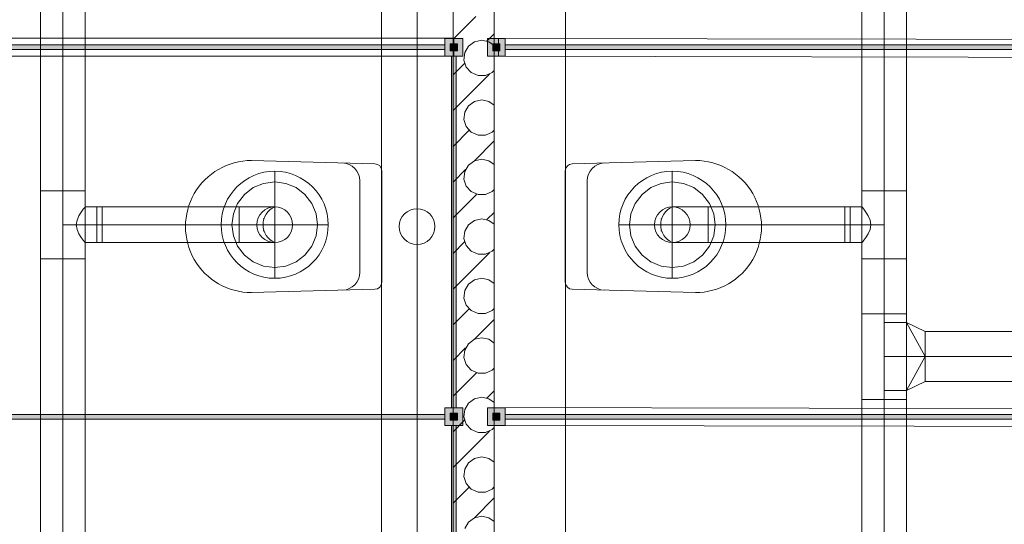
# Model space of a CAD drawing. Header units: metres. Extents: x -80 to 1923, y -189 to 69.
# Tile 143 of 256: x 950.19 to 952.95, y 22.08 to 23.49. Entities that reach past the tile are written whole.
import ezdxf

# ---------------------------------------------------------------- set-up
doc = ezdxf.new("R2010")
doc.units = ezdxf.units.M
doc.header["$MEASUREMENT"] = 0
doc.linetypes.add('STRICHPUNKT2', pattern=[12.7, 6.35, -3.175, 0, -3.175])
for name, color, linetype in [('70 Entwässerung_Schmutzwasser', 7, 'Continuous'), ('70 Lüftung', 7, 'Continuous'), ('Neubau_00 Schraffuren', 7, 'Continuous'), ('Neubau_10 Wand innen', 7, 'Continuous'), ('Neubau_50 Möblierung', 7, 'Continuous'), ('Neubau_50 Sanitäreinrichtung', 7, 'Continuous')]:
    doc.layers.add(name, color=color, linetype=linetype)

# ---------------------------------------------------------------- blocks, each defined once
blk = doc.blocks.new('WC-Trennwand - freistehend - GSDE[8]_1', base_point=(949.6556, 20.3089))
at = {"layer": 'Neubau_50 Möblierung', "linetype": 'Continuous', "lineweight": 0, "true_color": 0xffffff}
for points in [[(951.3836, 23.3889), (951.4336, 23.3889), (951.4336, 23.4389), (951.3836, 23.4389)], [(949.6806, 23.4204), (949.6806, 23.4074), (951.3836, 23.4074), (951.3836, 23.4204)], [(951.3986, 23.4039), (951.4186, 23.4039), (951.4186, 23.4239), (951.3986, 23.4239)], [(951.4151, 22.4039), (951.4151, 23.3889), (951.4021, 23.3889), (951.4021, 22.4039)], [(949.6821, 22.3854), (949.6821, 22.3724), (951.3836, 22.3724), (951.3836, 22.3854)], [(951.3836, 22.3539), (951.4336, 22.3539), (951.4336, 22.4039), (951.3836, 22.4039)], [(951.3986, 22.3689), (951.4186, 22.3689), (951.4186, 22.3889), (951.3986, 22.3889)], [(951.4151, 21.3689), (951.4151, 22.3539), (951.4021, 22.3539), (951.4021, 21.3689)]]:
    blk.add_hatch(color=7, dxfattribs=at).paths.add_polyline_path(points)
at = {"layer": 'Neubau_50 Möblierung', "color": 8, "linetype": 'Continuous', "lineweight": 18, "flags": 128}
for points in [[(951.3836, 23.3889), (951.3836, 23.4389), (951.4336, 23.4389), (951.4336, 23.3889)], [(949.6806, 23.4204), (951.3836, 23.4204), (951.3836, 23.4074), (949.6806, 23.4074)], [(951.3986, 23.4039), (951.3986, 23.4239), (951.4186, 23.4239), (951.4186, 23.4039)], [(951.4151, 22.4039), (951.4151, 23.3889), (951.4021, 23.3889), (951.4021, 22.4039)], [(949.6821, 22.3854), (951.3836, 22.3854), (951.3836, 22.3724), (949.6821, 22.3724)], [(951.3836, 22.3539), (951.3836, 22.4039), (951.4336, 22.4039), (951.4336, 22.3539)], [(951.3986, 22.3689), (951.3986, 22.3889), (951.4186, 22.3889), (951.4186, 22.3689)], [(951.4151, 21.3689), (951.4151, 22.3539), (951.4021, 22.3539), (951.4021, 21.3689)]]:
    blk.add_lwpolyline(points, close=True, dxfattribs=at)
blk = doc.blocks.new('Wand WC 27')
at = {"layer": 'Neubau_50 Sanitäreinrichtung', "color": 7, "linetype": 'Continuous', "lineweight": 13}
blk.add_line((-0.1281, -0.0612), (0.1281, -0.0612), dxfattribs=at)
at = {"layer": 'Neubau_50 Sanitäreinrichtung', "color": 7, "linetype": 'Continuous', "lineweight": 13, "flags": 128}
blk.add_lwpolyline([(0.185, -0.365), (0.1757, -0.0196, 0.406228), (0.1559, 0), (-0.1559, 0, 0.406228), (-0.1757, -0.0196), (-0.185, -0.365, 1)], format="xyb", close=True, dxfattribs=at)
at = {"layer": 'Neubau_50 Sanitäreinrichtung', "color": 7, "linetype": 'Continuous', "lineweight": 13}
for centre, start, end in [((-0.1281, -0.1112), 89.9987, 178.4527), ((0.1281, -0.1112), 1.5473, 90.0013)]:
    blk.add_arc(centre, 0.05, start, end, dxfattribs=at)
blk = doc.blocks.new('*X704', base_point=(929.77, 0))
at = {"layer": 'Neubau_10 Wand innen', "color": 8, "linetype": 'Continuous', "lineweight": 9}
for p, q in [((951.4063, 23.4363), (951.47, 23.5)), ((951.4663, 23.429), (951.4495, 23.4168)), ((951.4867, 23.4333), (951.4663, 23.429)), ((951.507, 23.429), (951.4867, 23.4333)), ((951.5012, 23.4312), (951.5213, 23.4513)), ((951.5213, 23.4187), (951.507, 23.429)), ((951.4495, 23.4168), (951.4391, 23.3988)), ((951.4391, 23.3988), (951.4369, 23.3781)), ((951.4369, 23.3781), (951.4434, 23.3583)), ((951.4063, 23.3363), (951.4388, 23.3688)), ((951.4434, 23.3583), (951.4573, 23.3429)), ((951.5161, 23.3429), (951.5213, 23.3487)), ((951.4063, 23.2363), (951.5082, 23.3382)), ((951.4573, 23.3429), (951.4763, 23.3344)), ((951.4763, 23.3344), (951.4971, 23.3344)), ((951.4971, 23.3344), (951.5161, 23.3429)), ((951.4663, 23.2623), (951.4495, 23.2501)), ((951.4867, 23.2667), (951.4663, 23.2623)), ((951.507, 23.2623), (951.4867, 23.2667)), ((951.5213, 23.252), (951.507, 23.2623)), ((951.4495, 23.2501), (951.4391, 23.2321)), ((951.4391, 23.2321), (951.4369, 23.2114)), ((951.4369, 23.2114), (951.4434, 23.1917)), ((951.4063, 23.1363), (951.4513, 23.1813)), ((951.4434, 23.1917), (951.4573, 23.1762)), ((951.5161, 23.1762), (951.5213, 23.182)), ((951.4573, 23.1762), (951.4763, 23.1678)), ((951.4651, 23.0951), (951.5213, 23.1513)), ((951.4763, 23.1678), (951.4971, 23.1678)), ((951.4971, 23.1678), (951.5161, 23.1762)), ((951.4867, 23.1), (951.4663, 23.0957)), ((951.507, 23.0957), (951.4867, 23.1)), ((951.4063, 23.0363), (951.4416, 23.0715)), ((951.4495, 23.0835), (951.4391, 23.0655)), ((951.4663, 23.0957), (951.4495, 23.0835)), ((951.5213, 23.0853), (951.507, 23.0957)), ((951.4391, 23.0655), (951.4369, 23.0448)), ((951.4369, 23.0448), (951.4434, 23.025)), ((951.4434, 23.025), (951.4573, 23.0095)), ((951.5161, 23.0095), (951.5213, 23.0153)), ((951.4063, 22.9363), (951.47, 23)), ((951.4573, 23.0095), (951.4763, 23.0011)), ((951.47, 23), (951.4722, 23.0022)), ((951.4763, 23.0011), (951.4971, 23.0011)), ((951.4971, 23.0011), (951.5161, 23.0095)), ((951.4867, 22.9333), (951.4663, 22.929)), ((951.507, 22.929), (951.4867, 22.9333)), ((951.5012, 22.9312), (951.5213, 22.9513)), ((951.4495, 22.9168), (951.4391, 22.8988)), ((951.4663, 22.929), (951.4495, 22.9168)), ((951.5213, 22.9187), (951.507, 22.929)), ((951.4391, 22.8988), (951.4369, 22.8781)), ((951.4369, 22.8781), (951.4434, 22.8583)), ((951.4063, 22.8363), (951.4388, 22.8688)), ((951.4434, 22.8583), (951.4573, 22.8429)), ((951.5161, 22.8429), (951.5213, 22.8487)), ((951.4063, 22.7363), (951.5082, 22.8382)), ((951.4573, 22.8429), (951.4763, 22.8344)), ((951.4763, 22.8344), (951.4971, 22.8344)), ((951.4971, 22.8344), (951.5161, 22.8429)), ((951.4867, 22.7667), (951.4663, 22.7623)), ((951.507, 22.7623), (951.4867, 22.7667)), ((951.4495, 22.7501), (951.4391, 22.7321)), ((951.4663, 22.7623), (951.4495, 22.7501)), ((951.5213, 22.752), (951.507, 22.7623)), ((951.4391, 22.7321), (951.4369, 22.7114)), ((951.4369, 22.7114), (951.4434, 22.6917)), ((951.4434, 22.6917), (951.4573, 22.6762)), ((951.5161, 22.6762), (951.5213, 22.682)), ((951.4063, 22.6363), (951.4513, 22.6813)), ((951.4573, 22.6762), (951.4763, 22.6678)), ((951.4763, 22.6678), (951.4971, 22.6678)), ((951.4971, 22.6678), (951.5161, 22.6762)), ((951.4651, 22.5951), (951.5213, 22.6513)), ((951.4867, 22.6), (951.4663, 22.5957)), ((951.507, 22.5957), (951.4867, 22.6)), ((951.4495, 22.5835), (951.4391, 22.5655)), ((951.4663, 22.5957), (951.4495, 22.5835)), ((951.5213, 22.5853), (951.507, 22.5957)), ((951.4063, 22.5363), (951.4416, 22.5715)), ((951.4391, 22.5655), (951.4369, 22.5448)), ((951.4369, 22.5448), (951.4434, 22.525)), ((951.4434, 22.525), (951.4573, 22.5095)), ((951.4063, 22.4363), (951.47, 22.5)), ((951.4573, 22.5095), (951.4763, 22.5011)), ((951.47, 22.5), (951.4722, 22.5022)), ((951.4763, 22.5011), (951.4971, 22.5011)), ((951.4971, 22.5011), (951.5161, 22.5095)), ((951.5161, 22.5095), (951.5213, 22.5153)), ((951.5012, 22.4312), (951.5213, 22.4513)), ((951.4495, 22.4168), (951.4391, 22.3988)), ((951.4663, 22.429), (951.4495, 22.4168)), ((951.4867, 22.4333), (951.4663, 22.429)), ((951.507, 22.429), (951.4867, 22.4333)), ((951.5213, 22.4187), (951.507, 22.429)), ((951.4391, 22.3988), (951.4369, 22.3781)), ((951.4063, 22.3363), (951.4388, 22.3688)), ((951.4369, 22.3781), (951.4434, 22.3583)), ((951.4434, 22.3583), (951.4573, 22.3429)), ((951.4063, 22.2363), (951.5082, 22.3382)), ((951.4573, 22.3429), (951.4763, 22.3344)), ((951.4763, 22.3344), (951.4971, 22.3344)), ((951.4971, 22.3344), (951.5161, 22.3429)), ((951.5161, 22.3429), (951.5213, 22.3487)), ((951.4495, 22.2501), (951.4391, 22.2321)), ((951.4663, 22.2623), (951.4495, 22.2501)), ((951.4867, 22.2667), (951.4663, 22.2623)), ((951.507, 22.2623), (951.4867, 22.2667)), ((951.5213, 22.252), (951.507, 22.2623)), ((951.4391, 22.2321), (951.4369, 22.2114)), ((951.4369, 22.2114), (951.4434, 22.1917)), ((951.4434, 22.1917), (951.4573, 22.1762)), ((951.4063, 22.1363), (951.4513, 22.1813)), ((951.4573, 22.1762), (951.4763, 22.1678)), ((951.4763, 22.1678), (951.4971, 22.1678)), ((951.4971, 22.1678), (951.5161, 22.1762)), ((951.5161, 22.1762), (951.5213, 22.182)), ((951.4651, 22.0951), (951.5213, 22.1513)), ((951.4495, 22.0835), (951.4391, 22.0655)), ((951.4663, 22.0957), (951.4495, 22.0835)), ((951.4867, 22.1), (951.4663, 22.0957)), ((951.507, 22.0957), (951.4867, 22.1)), ((951.5213, 22.0853), (951.507, 22.0957))]:
    blk.add_line(p, q, dxfattribs=at)
blk = doc.blocks.new('WC-Trennwand - Nische - GSDE[280]_1', base_point=(953.2806, 20.3089))
at = {"layer": 'Neubau_50 Möblierung', "linetype": 'Continuous', "lineweight": 0, "true_color": 0xffffff}
for points in [[(951.5526, 23.3889), (951.5526, 23.4389), (951.5026, 23.4389), (951.5026, 23.3889)], [(951.5376, 23.4039), (951.5376, 23.4239), (951.5176, 23.4239), (951.5176, 23.4039)], [(953.2541, 23.4204), (951.5526, 23.4204), (951.5526, 23.4074), (953.2541, 23.4074)], [(951.5526, 22.3539), (951.5526, 22.4039), (951.5026, 22.4039), (951.5026, 22.3539)], [(951.5376, 22.3689), (951.5376, 22.3889), (951.5176, 22.3889), (951.5176, 22.3689)], [(953.2541, 22.3854), (951.5526, 22.3854), (951.5526, 22.3724), (953.2541, 22.3724)]]:
    blk.add_hatch(color=7, dxfattribs=at).paths.add_polyline_path(points)
at = {"layer": 'Neubau_50 Möblierung', "color": 8, "linetype": 'Continuous', "lineweight": 18, "flags": 128}
for points in [[(951.5526, 23.3889), (951.5526, 23.4389), (951.5026, 23.4389), (951.5026, 23.3889)], [(951.5376, 23.4039), (951.5376, 23.4239), (951.5176, 23.4239), (951.5176, 23.4039)], [(953.2541, 23.4204), (951.5526, 23.4204), (951.5526, 23.4074), (953.2541, 23.4074)], [(951.5526, 22.3539), (951.5526, 22.4039), (951.5026, 22.4039), (951.5026, 22.3539)], [(951.5376, 22.3689), (951.5376, 22.3889), (951.5176, 22.3889), (951.5176, 22.3689)], [(953.2541, 22.3854), (951.5526, 22.3854), (951.5526, 22.3724), (953.2541, 22.3724)]]:
    blk.add_lwpolyline(points, close=True, dxfattribs=at)

msp = doc.modelspace()

# ---------------------------------------------------------------- linework, layer by layer
at = {"layer": '70 Entwässerung_Schmutzwasser', "color": 34, "linetype": 'Continuous', "lineweight": 18, "true_color": 0xa85100}
msp.add_line((951.3055, 20.8006), (951.3055, 24.3227), dxfattribs=at)
msp.add_circle((951.3055, 22.9116), 0.05, dxfattribs=at)
at = {"layer": '70 Lüftung', "color": 2, "linetype": 'Continuous', "lineweight": 18}
for p, q in [((950.2504, 23.6745), (950.2504, 23.0116)), ((950.3754, 23.0116), (950.3754, 23.6745)), ((952.5521, 23.6745), (952.5521, 23.0116)), ((952.6771, 23.0116), (952.6771, 23.6745)), ((950.2504, 23.0116), (950.2504, 22.8216)), ((950.287, 23.0116), (950.2504, 23.0116)), ((950.287, 23.0116), (950.2504, 23.0116)), ((950.3388, 23.0116), (950.287, 23.0116)), ((950.3388, 23.0116), (950.287, 23.0116)), ((950.3754, 23.0116), (950.3388, 23.0116)), ((950.3754, 23.0116), (950.3388, 23.0116)), ((950.3754, 22.8216), (950.3754, 23.0116)), ((952.5521, 23.0116), (952.5521, 22.8216)), ((952.5887, 23.0116), (952.5521, 23.0116)), ((952.5887, 23.0116), (952.5521, 23.0116)), ((952.6405, 23.0116), (952.5887, 23.0116)), ((952.6405, 23.0116), (952.5887, 23.0116)), ((952.6771, 23.0116), (952.6405, 23.0116)), ((952.6771, 23.0116), (952.6405, 23.0116)), ((952.6771, 22.8216), (952.6771, 23.0116)), ((950.3644, 22.952), (950.3702, 22.9599)), ((950.3702, 22.9599), (950.374, 22.9649)), ((950.374, 22.9649), (950.3754, 22.9666)), ((950.3754, 22.9666), (950.4229, 22.9666)), ((950.8066, 22.9666), (950.4079, 22.9666)), ((950.4079, 22.9666), (950.4079, 22.9373)), ((950.4229, 22.9649), (950.4229, 22.9666)), ((950.4229, 22.9599), (950.4229, 22.9649)), ((950.4229, 22.952), (950.4229, 22.9599)), ((950.8066, 22.8666), (950.8066, 22.9666)), ((950.8066, 22.9666), (950.8325, 22.9666)), ((950.8066, 22.9666), (950.8066, 22.9373)), ((950.8325, 22.9666), (950.8566, 22.9666)), ((950.8566, 22.9666), (950.8773, 22.9666)), ((950.8773, 22.9666), (950.8932, 22.9666)), ((950.8932, 22.9666), (950.9032, 22.9666)), ((950.9032, 22.9666), (950.9066, 22.9666)), ((952.0243, 22.9666), (952.0209, 22.9666)), ((952.0343, 22.9666), (952.0243, 22.9666)), ((952.0502, 22.9666), (952.0343, 22.9666)), ((952.0709, 22.9666), (952.0502, 22.9666)), ((952.095, 22.9666), (952.0709, 22.9666)), ((952.1209, 22.9666), (952.095, 22.9666)), ((952.1209, 22.8666), (952.1209, 22.9666)), ((952.5196, 22.9666), (952.1209, 22.9666)), ((952.1209, 22.9373), (952.1209, 22.9666)), ((952.5046, 22.9649), (952.5046, 22.9666)), ((952.5046, 22.9666), (952.5521, 22.9666)), ((952.5046, 22.9599), (952.5046, 22.9649)), ((952.5046, 22.952), (952.5046, 22.9599)), ((952.5196, 22.9373), (952.5196, 22.9666)), ((952.5535, 22.9649), (952.5521, 22.9666)), ((952.5573, 22.9599), (952.5535, 22.9649)), ((952.5631, 22.952), (952.5573, 22.9599)), ((950.3526, 22.9296), (950.358, 22.9416)), ((950.358, 22.9416), (950.3644, 22.952)), ((950.4079, 22.9373), (950.4079, 22.8959)), ((950.4229, 22.9416), (950.4229, 22.952)), ((950.4229, 22.9296), (950.4229, 22.9416)), ((950.8066, 22.9373), (950.8066, 22.8959)), ((950.8745, 22.9333), (950.8767, 22.9333)), ((951.9888, 22.9333), (951.991, 22.9333)), ((952.1209, 22.8959), (952.1209, 22.9373)), ((952.5046, 22.9416), (952.5046, 22.952)), ((952.5046, 22.9296), (952.5046, 22.9416)), ((952.5196, 22.8959), (952.5196, 22.9373)), ((952.5696, 22.9416), (952.5631, 22.952)), ((952.575, 22.9296), (952.5696, 22.9416)), ((950.3504, 22.9166), (950.3526, 22.9296)), ((950.3526, 22.9037), (950.3504, 22.9166)), ((950.358, 22.8916), (950.3526, 22.9037)), ((950.4229, 22.9166), (950.4229, 22.9296)), ((950.4229, 22.9037), (950.4229, 22.9166)), ((950.4229, 22.8916), (950.4229, 22.9037)), ((952.5046, 22.9166), (952.5046, 22.9296)), ((952.5046, 22.9037), (952.5046, 22.9166)), ((952.5046, 22.8916), (952.5046, 22.9037)), ((952.5696, 22.8916), (952.575, 22.9037)), ((952.5771, 22.9166), (952.575, 22.9296)), ((952.575, 22.9037), (952.5771, 22.9166)), ((950.3644, 22.8813), (950.358, 22.8916)), ((950.3702, 22.8733), (950.3644, 22.8813)), ((950.4079, 22.8959), (950.4079, 22.8666)), ((950.4229, 22.8813), (950.4229, 22.8916)), ((950.4229, 22.8733), (950.4229, 22.8813)), ((950.8066, 22.8959), (950.8066, 22.8666)), ((950.8745, 22.9), (950.8767, 22.9)), ((951.9888, 22.9), (951.991, 22.9)), ((952.1209, 22.8666), (952.1209, 22.8959)), ((952.5046, 22.8813), (952.5046, 22.8916)), ((952.5046, 22.8733), (952.5046, 22.8813)), ((952.5196, 22.8666), (952.5196, 22.8959)), ((952.5573, 22.8733), (952.5631, 22.8813)), ((952.5631, 22.8813), (952.5696, 22.8916)), ((950.374, 22.8683), (950.3702, 22.8733)), ((950.3754, 22.8666), (950.374, 22.8683)), ((950.3754, 22.8666), (950.4229, 22.8666)), ((950.4079, 22.8666), (950.8066, 22.8666)), ((950.4229, 22.8683), (950.4229, 22.8733)), ((950.4229, 22.8666), (950.4229, 22.8683)), ((950.8066, 22.8666), (950.8325, 22.8666)), ((950.8325, 22.8666), (950.8566, 22.8666)), ((950.8566, 22.8666), (950.8773, 22.8666)), ((950.8773, 22.8666), (950.8932, 22.8666)), ((950.8932, 22.8666), (950.9032, 22.8666)), ((950.9032, 22.8666), (950.9066, 22.8666)), ((952.0243, 22.8666), (952.0209, 22.8666)), ((952.0343, 22.8666), (952.0243, 22.8666)), ((952.0502, 22.8666), (952.0343, 22.8666)), ((952.0709, 22.8666), (952.0502, 22.8666)), ((952.095, 22.8666), (952.0709, 22.8666)), ((952.1209, 22.8666), (952.095, 22.8666)), ((952.1209, 22.8666), (952.5196, 22.8666)), ((952.5046, 22.8683), (952.5046, 22.8733)), ((952.5046, 22.8666), (952.5046, 22.8683)), ((952.5046, 22.8666), (952.5521, 22.8666)), ((952.5521, 22.8666), (952.5535, 22.8683)), ((952.5535, 22.8683), (952.5573, 22.8733)), ((950.287, 22.8216), (950.2504, 22.8216)), ((950.2504, 22.8216), (950.2504, 21.9796)), ((950.2504, 22.8216), (950.287, 22.8216)), ((950.3388, 22.8216), (950.287, 22.8216)), ((950.287, 22.8216), (950.3388, 22.8216)), ((950.3754, 22.8216), (950.3388, 22.8216)), ((950.3388, 22.8216), (950.3754, 22.8216)), ((950.3754, 21.9796), (950.3754, 22.8216)), ((952.5887, 22.8216), (952.5521, 22.8216)), ((952.5521, 22.8216), (952.5521, 22.6675)), ((952.5887, 22.8216), (952.5521, 22.8216)), ((952.6405, 22.8216), (952.5887, 22.8216)), ((952.6405, 22.8216), (952.5887, 22.8216)), ((952.6771, 22.8216), (952.6405, 22.8216)), ((952.6771, 22.8216), (952.6405, 22.8216)), ((952.6771, 22.6675), (952.6771, 22.8216)), ((952.5521, 22.6675), (952.5521, 22.4275)), ((952.5521, 22.6675), (952.5887, 22.6675)), ((952.5887, 22.6675), (952.5521, 22.6675)), ((952.5887, 22.6675), (952.6405, 22.6675)), ((952.6405, 22.6675), (952.5887, 22.6675)), ((952.6405, 22.6675), (952.6771, 22.6675)), ((952.6771, 22.6675), (952.6405, 22.6675)), ((952.6771, 22.4275), (952.6771, 22.6675)), ((952.6146, 22.4525), (952.6146, 22.6425)), ((952.6146, 22.6425), (952.6771, 22.6425)), ((952.6146, 22.6425), (952.6308, 22.6425)), ((952.6308, 22.6425), (952.6459, 22.6425)), ((952.6459, 22.6425), (952.6588, 22.6425)), ((952.6588, 22.6425), (952.6688, 22.6425)), ((952.6688, 22.6425), (952.675, 22.6425)), ((952.675, 22.6425), (952.6771, 22.6425)), ((952.7296, 22.5475), (952.6771, 22.6425)), ((952.7296, 22.6175), (952.6771, 22.6425)), ((952.6771, 22.4525), (952.6771, 22.6425)), ((952.7296, 22.6081), (952.7296, 22.6175)), ((953.7816, 22.6175), (952.7296, 22.6175)), ((952.7296, 22.6175), (952.7296, 22.5765)), ((952.7296, 22.5825), (952.7296, 22.6081)), ((952.7296, 22.5475), (952.7296, 22.5825)), ((952.7296, 22.5765), (952.7296, 22.5185)), ((952.7296, 22.5475), (952.6771, 22.4525)), ((952.7296, 22.5125), (952.7296, 22.5475)), ((952.7296, 22.5185), (952.7296, 22.4775)), ((952.7296, 22.4869), (952.7296, 22.5125)), ((952.7296, 22.4775), (952.6771, 22.4525)), ((952.7296, 22.4869), (952.7296, 22.4775)), ((952.7296, 22.4775), (953.7816, 22.4775)), ((952.6146, 22.4525), (952.6771, 22.4525)), ((952.6146, 22.4525), (952.6308, 22.4525)), ((952.6308, 22.4525), (952.6459, 22.4525)), ((952.6459, 22.4525), (952.6588, 22.4525)), ((952.6588, 22.4525), (952.6688, 22.4525)), ((952.6688, 22.4525), (952.675, 22.4525)), ((952.675, 22.4525), (952.6771, 22.4525)), ((952.5521, 22.4275), (952.5887, 22.4275)), ((952.5521, 22.4275), (952.5521, 21.9796)), ((952.5887, 22.4275), (952.5521, 22.4275)), ((952.5887, 22.4275), (952.6405, 22.4275)), ((952.6405, 22.4275), (952.5887, 22.4275)), ((952.6405, 22.4275), (952.6771, 22.4275)), ((952.6771, 22.4275), (952.6405, 22.4275)), ((952.6771, 21.9796), (952.6771, 22.4275))]:
    msp.add_line(p, q, dxfattribs=at)
at = {"layer": '70 Lüftung', "color": 2, "linetype": 'STRICHPUNKT2', "lineweight": 18}
for p, q in [((950.3129, 23.0116), (950.3129, 23.6745)), ((952.6146, 23.0116), (952.6146, 23.6745)), ((950.3129, 23.0116), (950.3129, 22.8216)), ((952.6146, 23.0116), (952.6146, 22.8216)), ((950.3129, 22.9166), (950.4229, 22.9166)), ((950.8066, 22.9166), (950.4079, 22.9166)), ((950.8066, 22.9166), (950.9066, 22.9166)), ((952.1209, 22.9166), (952.0209, 22.9166)), ((952.1209, 22.9166), (952.5196, 22.9166)), ((952.6146, 22.9166), (952.5046, 22.9166)), ((950.3129, 22.8216), (950.3129, 21.9796)), ((952.6146, 22.6675), (952.6146, 22.8216)), ((952.6146, 22.4275), (952.6146, 22.6675)), ((952.6146, 22.5475), (952.7296, 22.5475)), ((953.7816, 22.5475), (952.7296, 22.5475)), ((952.6146, 21.9796), (952.6146, 22.4275))]:
    msp.add_line(p, q, dxfattribs=at)
at = {"layer": '70 Lüftung', "color": 253, "linetype": 'STRICHPUNKT2', "lineweight": 18, "true_color": 0xaaaaaa}
for p, q in [((950.9066, 23.0666), (950.9066, 22.7666)), ((952.0209, 23.0666), (952.0209, 22.7666)), ((951.0566, 22.9166), (950.7566, 22.9166)), ((951.8709, 22.9166), (952.1709, 22.9166))]:
    msp.add_line(p, q, dxfattribs=at)
at = {"layer": '70 Lüftung', "color": 253, "linetype": 'Continuous', "lineweight": 18, "true_color": 0xaaaaaa}
for p, q in [((950.8466, 23.0206), (950.8217, 23.0015)), ((950.8755, 23.0325), (950.8466, 23.0206)), ((950.9066, 23.0366), (950.8755, 23.0325)), ((950.9377, 23.0325), (950.9066, 23.0366)), ((950.9666, 23.0206), (950.9377, 23.0325)), ((950.9914, 23.0015), (950.9666, 23.0206)), ((951.9361, 23.0015), (951.9609, 23.0206)), ((951.9609, 23.0206), (951.9899, 23.0325)), ((951.9899, 23.0325), (952.0209, 23.0366)), ((952.0209, 23.0366), (952.052, 23.0325)), ((952.052, 23.0325), (952.0809, 23.0206)), ((952.0809, 23.0206), (952.1058, 23.0015)), ((950.8217, 23.0015), (950.8027, 22.9766)), ((951.0105, 22.9766), (950.9914, 23.0015)), ((951.917, 22.9766), (951.9361, 23.0015)), ((952.1058, 23.0015), (952.1248, 22.9766)), ((950.8027, 22.9766), (950.7907, 22.9477)), ((951.0225, 22.9477), (951.0105, 22.9766)), ((951.905, 22.9477), (951.917, 22.9766)), ((952.1248, 22.9766), (952.1368, 22.9477)), ((950.7907, 22.9477), (950.7866, 22.9166)), ((950.8745, 22.9333), (950.8767, 22.9333)), ((951.0266, 22.9166), (951.0225, 22.9477)), ((951.9009, 22.9166), (951.905, 22.9477)), ((951.9888, 22.9333), (951.991, 22.9333)), ((952.1368, 22.9477), (952.1409, 22.9166)), ((950.7866, 22.9166), (950.7907, 22.8856)), ((950.9066, 22.9166), (950.9066, 22.9166)), ((951.0225, 22.8856), (951.0266, 22.9166)), ((951.905, 22.8856), (951.9009, 22.9166)), ((952.0209, 22.9166), (952.021, 22.9166)), ((952.1409, 22.9166), (952.1368, 22.8856)), ((950.7907, 22.8856), (950.8027, 22.8566)), ((950.8745, 22.9), (950.8767, 22.9)), ((951.0105, 22.8566), (951.0225, 22.8856)), ((951.917, 22.8566), (951.905, 22.8856)), ((951.9888, 22.9), (951.991, 22.9)), ((952.1368, 22.8856), (952.1248, 22.8566)), ((950.8027, 22.8566), (950.8217, 22.8318)), ((950.9914, 22.8318), (951.0105, 22.8566)), ((951.9361, 22.8318), (951.917, 22.8566)), ((952.1248, 22.8566), (952.1058, 22.8318)), ((950.8217, 22.8318), (950.8466, 22.8127)), ((950.9666, 22.8127), (950.9914, 22.8318)), ((951.9609, 22.8127), (951.9361, 22.8318)), ((952.1058, 22.8318), (952.0809, 22.8127)), ((950.8466, 22.8127), (950.8755, 22.8007)), ((950.8755, 22.8007), (950.9066, 22.7966)), ((950.9066, 22.7966), (950.9377, 22.8007)), ((950.9377, 22.8007), (950.9666, 22.8127)), ((951.9899, 22.8007), (951.9609, 22.8127)), ((952.0209, 22.7966), (951.9899, 22.8007)), ((952.052, 22.8007), (952.0209, 22.7966)), ((952.0809, 22.8127), (952.052, 22.8007))]:
    msp.add_line(p, q, dxfattribs=at)
for centre, radius in [((950.9066, 22.9166), 0.15), ((952.0209, 22.9166), 0.15), ((950.9066, 22.9166), 0.05), ((952.0209, 22.9166), 0.05)]:
    msp.add_circle(centre, radius, dxfattribs=at)
at = {"layer": '70 Lüftung', "color": 2, "linetype": 'Continuous', "lineweight": 18}
for centre in [(950.9066, 22.9166), (952.0209, 22.9166)]:
    msp.add_circle(centre, 0.05, dxfattribs=at)
at = {"layer": '70 Lüftung', "color": 253, "linetype": 'Continuous', "lineweight": 18, "true_color": 0xaaaaaa}
for centre in [(950.9288, 22.9166), (952.0431, 22.9166)]:
    msp.add_arc(centre, 0.0547, 113.9523, 246.0477, dxfattribs=at)
at = {"layer": '70 Lüftung', "color": 2, "linetype": 'Continuous', "lineweight": 18}
for centre in [(950.9288, 22.9166), (952.0431, 22.9166)]:
    msp.add_arc(centre, 0.0547, 113.9523, 246.0477, dxfattribs=at)
at = {"layer": 'Neubau_00 Schraffuren', "color": 7, "linetype": 'Continuous', "lineweight": 9, "flags": 128}
for points in [[(951.4063, 24.4583), (951.4063, 20.3157), (951.2062, 20.3157), (951.2063, 24.4583)], [(951.5213, 24.4583), (951.5213, 20.3157), (951.7213, 20.3157), (951.7212, 24.4583)]]:
    msp.add_lwpolyline(points, close=True, dxfattribs=at)
at = {"layer": 'Neubau_10 Wand innen', "color": 7, "linetype": 'Continuous', "lineweight": 9, "flags": 128}
for points in [[(951.4063, 24.4583), (951.4063, 20.3328)], [(951.5213, 20.3328), (951.5213, 24.4583)], [(951.4086, 23.4392), (949.447, 23.4394)], [(951.4086, 23.3892), (951.4086, 23.4392)], [(951.5334, 23.4389), (951.5333, 23.3889)], [(953.2894, 23.4355), (951.5334, 23.4389)], [(949.447, 23.3894), (951.4086, 23.3892)], [(951.5333, 23.3889), (953.2893, 23.3855)], [(953.2872, 22.4011), (951.5213, 22.4043)], [(951.5213, 22.4043), (951.5213, 22.3543)], [(951.5213, 22.3543), (953.2871, 22.3511)]]:
    msp.add_lwpolyline(points, dxfattribs=at)

# ---------------------------------------------------------------- block references
at = {"layer": 'Neubau_10 Wand innen', "color": 7, "lineweight": 9}
msp.add_blockref('*X704', (929.77, 0), dxfattribs=at)
at = {"layer": 'Neubau_50 Möblierung', "color": 8, "linetype": 'Continuous', "lineweight": 18}
for name, p in [('WC-Trennwand - Nische - GSDE[280]_1', (953.2806, 20.3089)), ('WC-Trennwand - freistehend - GSDE[8]_1', (949.6556, 20.3089))]:
    msp.add_blockref(name, p, dxfattribs=at)
at = {"layer": 'Neubau_50 Sanitäreinrichtung', "color": 7, "linetype": 'Continuous', "lineweight": 13, "rotation": 269.9992651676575}
msp.add_blockref('Wand WC 27', (951.2065, 22.9116), dxfattribs=at)
at = {"layer": 'Neubau_50 Sanitäreinrichtung', "color": 7, "linetype": 'Continuous', "lineweight": 13, "xscale": -1, "rotation": 90.0007348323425}
msp.add_blockref('Wand WC 27', (951.7209, 22.9116), dxfattribs=at)

doc.saveas('drawing.dxf')
